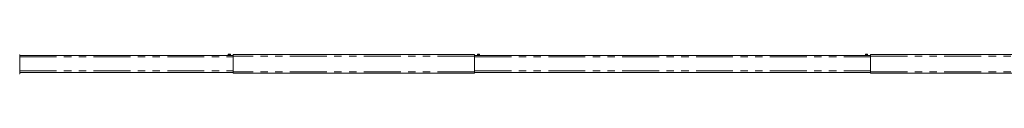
# Model space of a CAD drawing. Header units: millimetres. Extents: x 2 to 601, y 5 to 415.
# Tile 93 of 144: x 223.68 to 393.03, y 199.65 to 203.03. Entities that reach past the tile are written whole.
import ezdxf

# ---------------------------------------------------------------- set-up
doc = ezdxf.new("R2010")
doc.units = ezdxf.units.MM
doc.linetypes.add('PHANTOM', pattern=[12.7, 6.35, -1.27, 1.27, -1.27, 1.27, -1.27])

msp = doc.modelspace()

# ---------------------------------------------------------------- linework, layer by layer
at = {"color": 7, "linetype": 'PHANTOM', "lineweight": 0}
for p, q in [((223.6805, 202.8914), (223.6401, 202.8914)), ((223.6805, 202.5545), (260.4109, 202.5545)), ((259.9109, 202.9134), (259.5609, 202.9134)), ((259.5609, 202.8563), (259.9109, 202.8563)), ((301.9109, 202.7145), (260.4109, 202.7145)), ((301.9109, 202.5545), (370.0109, 202.5545)), ((302.4109, 202.9134), (302.7609, 202.9134)), ((302.7609, 202.8563), (302.4109, 202.8563)), ((369.5109, 202.9134), (369.1609, 202.9134)), ((369.1609, 202.8563), (369.5109, 202.8563)), ((370.0109, 202.7145), (411.5109, 202.7145)), ((223.6805, 200.1395), (260.4109, 200.1395)), ((301.9109, 200.0145), (260.4109, 200.0145)), ((301.9109, 200.1395), (370.0109, 200.1395)), ((370.0109, 200.0145), (411.5109, 200.0145)), ((223.6401, 199.6495), (223.6805, 199.6495))]:
    msp.add_line(p, q, dxfattribs=at)
at = {"color": 7, "linetype": 'Continuous', "lineweight": 15}
for p, q in [((223.6805, 199.6495), (223.6805, 202.8914)), ((223.6805, 202.8295), (260.4109, 202.8295)), ((259.5609, 203.0295), (259.9109, 203.0295)), ((259.5609, 202.9134), (259.5609, 203.0295)), ((259.5609, 202.8563), (259.5609, 202.9134)), ((259.5609, 202.8295), (259.5609, 202.8563)), ((259.9109, 203.0295), (259.9109, 202.9134)), ((259.9109, 202.8563), (259.9109, 202.9134)), ((259.9109, 202.8563), (259.9109, 202.8295)), ((301.9109, 202.9895), (260.4109, 202.9895)), ((260.4109, 202.7145), (260.4109, 202.9895)), ((260.4109, 200.0145), (260.4109, 202.7145)), ((301.9109, 202.7145), (301.9109, 202.9895)), ((301.9109, 202.8295), (370.0109, 202.8295)), ((301.9109, 200.0145), (301.9109, 202.7145)), ((302.7609, 203.0295), (302.4109, 203.0295)), ((302.4109, 203.0295), (302.4109, 202.9134)), ((302.4109, 202.8563), (302.4109, 202.9134)), ((302.4109, 202.8563), (302.4109, 202.8295)), ((302.7609, 202.9134), (302.7609, 203.0295)), ((302.7609, 202.8563), (302.7609, 202.9134)), ((302.7609, 202.8295), (302.7609, 202.8563)), ((369.1609, 203.0295), (369.5109, 203.0295)), ((369.1609, 202.9134), (369.1609, 203.0295)), ((369.1609, 202.8563), (369.1609, 202.9134)), ((369.1609, 202.8295), (369.1609, 202.8563)), ((369.5109, 203.0295), (369.5109, 202.9134)), ((369.5109, 202.8563), (369.5109, 202.9134)), ((369.5109, 202.8563), (369.5109, 202.8295)), ((370.0109, 202.9895), (370.0109, 202.7145)), ((370.0109, 202.9895), (411.5109, 202.9895)), ((370.0109, 202.7145), (370.0109, 200.0145)), ((223.6805, 199.8645), (260.4109, 199.8645)), ((260.4109, 199.7395), (260.4109, 200.0145)), ((301.9109, 199.7395), (301.9109, 200.0145)), ((301.9109, 199.8645), (370.0109, 199.8645)), ((370.0109, 200.0145), (370.0109, 199.7395)), ((301.9109, 199.7395), (260.4109, 199.7395)), ((370.0109, 199.7395), (411.5109, 199.7395))]:
    msp.add_line(p, q, dxfattribs=at)
msp.add_open_spline([(223.6804, 202.8851), (223.6805, 202.8908), (223.6807, 202.9075), (223.6774, 202.924), (223.6752, 202.9349)], degree=3, knots=[0, 0, 0, 0, 0.337415, 1, 1, 1, 1], dxfattribs=at)

doc.saveas('drawing.dxf')
